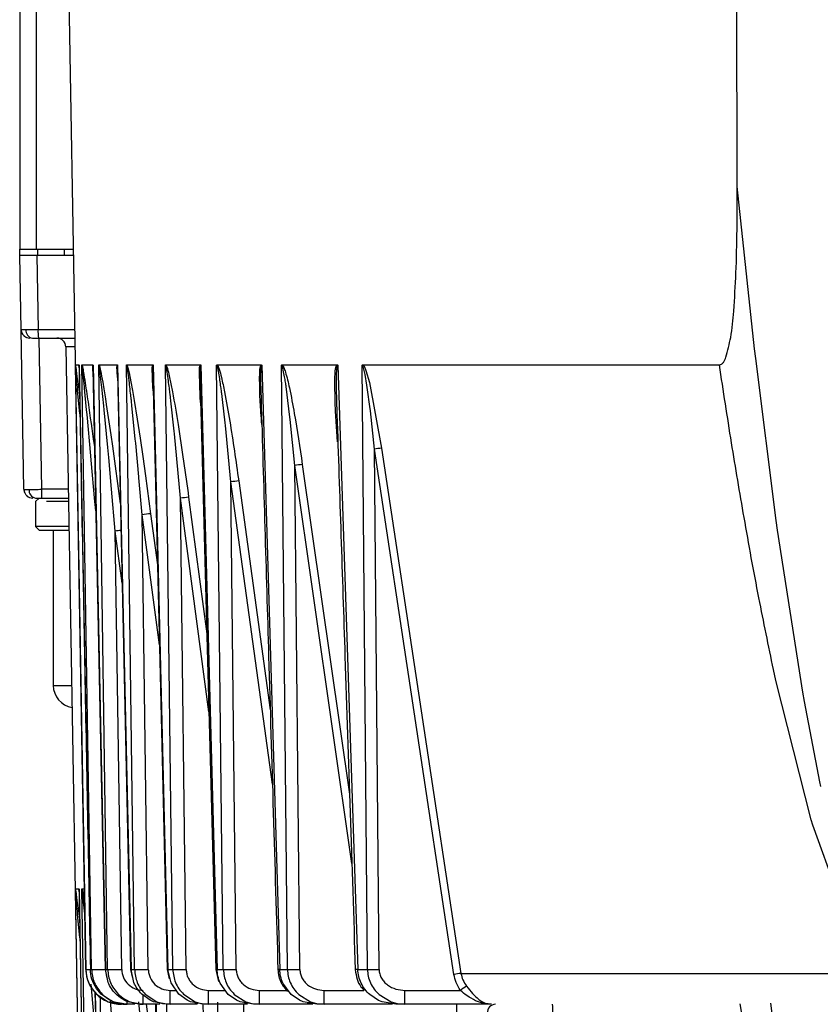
# Model space of a CAD drawing. Header units: millimetres. Extents: x 2719 to 13968, y 3953 to 13921.
# Tile 40 of 160: x 5441 to 5486, y 4770 to 4826. Entities that reach past the tile are written whole.
import ezdxf

# ---------------------------------------------------------------- set-up
doc = ezdxf.new("R2010")
doc.units = ezdxf.units.MM

msp = doc.modelspace()

# ---------------------------------------------------------------- linework, layer by layer
at = {"color": 7, "linetype": 'Continuous', "lineweight": 25}
for p, q in [((5440.525, 4842.421), (5440.525, 4812.926)), ((5443.121, 4836.931), (5444.247, 4772.396)), ((5480.917, 4816.466), (5480.891, 4827.933)), ((5481.896, 4807.329), (5480.917, 4816.466)), ((5440.531, 4812.576), (5440.525, 4812.926)), ((5441.479, 4812.926), (5443.54, 4812.926)), ((5441.825, 4812.925), (5441.825, 4812.926)), ((5443.025, 4812.926), (5443.031, 4812.576)), ((5440.604, 4808.418), (5440.531, 4812.576)), ((5443.546, 4812.576), (5441.485, 4812.576)), ((5441.485, 4812.576), (5441.557, 4808.418)), ((5440.761, 4799.419), (5440.604, 4808.394)), ((5441.58, 4807.926), (5443.627, 4807.926)), ((5443.121, 4807.435), (5444.247, 4742.9)), ((5481.959, 4806.779), (5481.896, 4807.329)), ((5483.11, 4797.655), (5481.959, 4806.779)), ((5444.248, 4772.396), (5443.659, 4806.398)), ((5443.66, 4806.427), (5443.86, 4806.427)), ((5443.678, 4806.301), (5443.727, 4805.946)), ((5443.867, 4806.398), (5444.506, 4772.396)), ((5444.57, 4772.396), (5444.028, 4806.398)), ((5444.036, 4806.427), (5444.639, 4806.427)), ((5444.649, 4806.197), (5444.983, 4789.764)), ((5444.654, 4806.398), (5445.349, 4772.396)), ((5445.477, 4772.396), (5444.979, 4806.398)), ((5444.994, 4806.427), (5446.015, 4806.427)), ((5446.03, 4805.713), (5446.007, 4806.065)), ((5446.036, 4806.398), (5446.794, 4772.396)), ((5446.99, 4772.396), (5446.533, 4806.398)), ((5446.556, 4806.427), (5448.016, 4806.427)), ((5446.612, 4806.269), (5446.685, 4805.974)), ((5448.045, 4806.398), (5448.873, 4772.396)), ((5449.142, 4772.396), (5448.724, 4806.398)), ((5448.755, 4806.427), (5450.691, 4806.427)), ((5450.727, 4806.398), (5451.638, 4772.396)), ((5451.986, 4772.396), (5451.606, 4806.398)), ((5451.644, 4806.427), (5454.11, 4806.427)), ((5454.154, 4806.398), (5455.162, 4772.396)), ((5455.599, 4772.396), (5455.257, 4806.398)), ((5455.302, 4806.427), (5458.379, 4806.427)), ((5458.43, 4806.398), (5459.559, 4772.396)), ((5460.102, 4772.396), (5459.797, 4806.398)), ((5459.849, 4806.427), (5479.91, 4806.427)), ((5460.016, 4806.105), (5460.213, 4805.43)), ((5446.025, 4805.935), (5446.383, 4789.763)), ((5446.685, 4805.974), (5446.789, 4805.463)), ((5448.019, 4805.837), (5448.408, 4789.761)), ((5448.021, 4805.736), (5448.027, 4805.532)), ((5448.91, 4805.43), (5448.897, 4805.528)), ((5448.947, 4805.798), (5449.129, 4804.904)), ((5450.682, 4805.69), (5450.686, 4805.472)), ((5451.797, 4805.554), (5451.784, 4805.64)), ((5454.085, 4805.646), (5454.087, 4805.416)), ((5455.449, 4805.681), (5455.436, 4805.755)), ((5458.278, 4804.307), (5458.259, 4805.522)), ((5458.338, 4805.653), (5458.337, 4805.357)), ((5460.075, 4805.275), (5459.971, 4805.88)), ((5443.788, 4804.995), (5443.782, 4805.067)), ((5443.907, 4803.663), (5443.788, 4804.995)), ((5444.173, 4805.117), (5444.166, 4805.183)), ((5444.292, 4803.894), (5444.173, 4805.117)), ((5445.145, 4805.175), (5445.132, 4805.297)), ((5445.256, 4804.125), (5445.145, 4805.175)), ((5445.199, 4805.44), (5445.26, 4805.076)), ((5445.26, 4805.076), (5445.352, 4804.507)), ((5446.711, 4805.302), (5446.698, 4805.412)), ((5446.789, 4805.463), (5446.877, 4804.983)), ((5446.877, 4804.983), (5446.974, 4804.417)), ((5455.585, 4804.743), (5455.544, 4805.046)), ((5460.112, 4805.02), (5460.075, 4805.275)), ((5460.235, 4804.079), (5460.112, 4805.02)), ((5460.213, 4805.43), (5460.891, 4801.734)), ((5445.352, 4804.507), (5445.402, 4804.185)), ((5446.842, 4804.142), (5446.819, 4804.357)), ((5446.974, 4804.417), (5447.144, 4803.361)), ((5449.037, 4804.395), (5449.015, 4804.588)), ((5449.217, 4802.699), (5449.038, 4804.395)), ((5450.711, 4804.572), (5451.105, 4789.759)), ((5450.713, 4804.765), (5450.727, 4804.481)), ((5451.94, 4804.465), (5451.897, 4804.816)), ((5452.086, 4803.159), (5451.941, 4804.465)), ((5454.109, 4804.665), (5454.122, 4804.365)), ((5455.719, 4803.62), (5455.585, 4804.743)), ((5458.353, 4804.565), (5458.365, 4804.247)), ((5444.317, 4803.636), (5444.292, 4803.894)), ((5445.28, 4803.888), (5445.256, 4804.125)), ((5445.482, 4801.774), (5445.28, 4803.888)), ((5445.402, 4804.185), (5445.655, 4802.489)), ((5447.033, 4802.237), (5446.842, 4804.142)), ((5458.301, 4803.813), (5458.278, 4804.307)), ((5458.417, 4802.083), (5458.301, 4803.813)), ((5458.365, 4804.247), (5458.385, 4803.846)), ((5458.37, 4804.066), (5458.385, 4803.625)), ((5460.263, 4803.841), (5460.235, 4804.079)), ((5460.49, 4801.678), (5460.263, 4803.841)), ((5444.53, 4801.31), (5444.317, 4803.636)), ((5447.144, 4803.361), (5447.305, 4802.301)), ((5455.75, 4803.344), (5455.719, 4803.62)), ((5456.007, 4800.758), (5455.75, 4803.344)), ((5449.233, 4802.543), (5449.217, 4802.699)), ((5452.102, 4803.01), (5452.086, 4803.159)), ((5452.406, 4799.837), (5452.102, 4803.01)), ((5445.655, 4802.489), (5445.749, 4801.838)), ((5447.055, 4802.008), (5447.033, 4802.237)), ((5447.305, 4802.301), (5447.456, 4801.263)), ((5449.57, 4798.914), (5449.233, 4802.543)), ((5445.535, 4801.202), (5445.482, 4801.774)), ((5447.232, 4800.114), (5447.055, 4802.008)), ((5464.972, 4772.114), (5460.49, 4801.678)), ((5460.754, 4772.396), (5460.49, 4801.678)), ((5460.891, 4801.734), (5465.364, 4772.17)), ((5444.553, 4801.052), (5444.53, 4801.31)), ((5444.762, 4798.724), (5444.553, 4801.052)), ((5445.697, 4799.419), (5445.535, 4801.202)), ((5447.456, 4801.263), (5447.609, 4800.175)), ((5456.294, 4772.396), (5456.007, 4800.758)), ((5447.237, 4800.063), (5447.232, 4800.114)), ((5447.42, 4797.989), (5447.237, 4800.063)), ((5447.609, 4800.175), (5447.897, 4798.046)), ((5440.761, 4799.419), (5440.766, 4799.356)), ((5441.761, 4799.419), (5441.761, 4798.928)), ((5445.903, 4797.064), (5445.697, 4799.419)), ((5452.714, 4772.396), (5452.406, 4799.837)), ((5441.618, 4798.928), (5441.418, 4798.728)), ((5441.761, 4798.928), (5443.269, 4798.928)), ((5449.897, 4772.396), (5449.57, 4798.914)), ((5441.418, 4798.728), (5441.418, 4797.328)), ((5443.273, 4798.728), (5442.028, 4798.728)), ((5444.808, 4798.2), (5444.762, 4798.724)), ((5447.765, 4772.396), (5447.42, 4797.989)), ((5441.418, 4797.328), (5441.618, 4797.128)), ((5443.297, 4797.328), (5441.418, 4797.328)), ((5483.185, 4797.112), (5483.11, 4797.655)), ((5441.618, 4797.128), (5443.301, 4797.128)), ((5442.418, 4797.128), (5442.418, 4788.379)), ((5446.266, 4772.396), (5445.903, 4797.064)), ((5484.601, 4787.995), (5483.185, 4797.112)), ((5444.983, 4789.764), (5445.339, 4772.394)), ((5446.383, 4789.763), (5446.77, 4772.393)), ((5448.408, 4789.761), (5448.831, 4772.391)), ((5451.105, 4789.759), (5451.569, 4772.389)), ((5483.09, 4788.655), (5482.957, 4789.27)), ((5485.077, 4780.815), (5483.09, 4788.655)), ((5484.693, 4787.476), (5484.601, 4787.995)), ((5485.572, 4782.954), (5484.693, 4787.476)), ((5485.63, 4782.686), (5485.572, 4782.954)), ((5485.17, 4780.513), (5485.077, 4780.815)), ((5486.533, 4776.719), (5485.17, 4780.513)), ((5444.248, 4742.9), (5443.659, 4776.902)), ((5443.66, 4776.931), (5443.86, 4776.931)), ((5443.678, 4776.805), (5443.727, 4776.45)), ((5443.867, 4776.902), (5444.506, 4742.9)), ((5444.57, 4742.9), (5444.028, 4776.902)), ((5444.036, 4776.931), (5444.168, 4776.931)), ((5443.788, 4775.499), (5443.782, 4775.571)), ((5444.173, 4775.621), (5444.166, 4775.686)), ((5443.907, 4774.167), (5443.788, 4775.499)), ((5444.506, 4772.396), (5444.505, 4772.394)), ((5444.506, 4772.396), (5444.57, 4772.396)), ((5445.343, 4772.392), (5445.437, 4771.905)), ((5445.349, 4772.396), (5445.477, 4772.396)), ((5445.503, 4771.665), (5445.349, 4772.396)), ((5446.77, 4772.393), (5446.772, 4772.391)), ((5446.772, 4772.391), (5446.871, 4771.902)), ((5446.794, 4772.396), (5446.99, 4772.396)), ((5446.951, 4771.662), (5446.794, 4772.396)), ((5448.831, 4772.391), (5448.831, 4772.39)), ((5448.831, 4772.39), (5448.943, 4771.86)), ((5448.873, 4772.396), (5449.142, 4772.396)), ((5449.044, 4771.633), (5448.873, 4772.396)), ((5451.58, 4772.391), (5451.569, 4772.389)), ((5451.569, 4772.389), (5451.722, 4771.717)), ((5451.638, 4772.396), (5451.58, 4772.391)), ((5451.638, 4772.396), (5451.986, 4772.396)), ((5455.162, 4772.396), (5455.599, 4772.396)), ((5459.559, 4772.396), (5460.102, 4772.396)), ((5465.364, 4772.17), (5501.016, 4772.17)), ((5444.762, 4769.228), (5444.553, 4771.556)), ((5444.762, 4771.142), (5444.983, 4760.268)), ((5445.106, 4771.004), (5444.842, 4771.323)), ((5448.999, 4770.431), (5448.999, 4771.217)), ((5449.492, 4770.997), (5449.044, 4771.633)), ((5451.162, 4770.431), (5451.162, 4771.217)), ((5452.269, 4770.992), (5451.813, 4771.629)), ((5454.024, 4770.431), (5454.024, 4771.217)), ((5455.811, 4770.986), (5455.343, 4771.622)), ((5457.667, 4770.431), (5457.667, 4771.217)), ((5462.214, 4771.217), (5465.336, 4771.217)), ((5462.214, 4770.431), (5462.214, 4771.217)), ((5444.845, 4771.005), (5445.499, 4770.577)), ((5445.751, 4770.58), (5445.106, 4771.004)), ((5445.499, 4770.577), (5446.247, 4770.431)), ((5446.508, 4770.431), (5445.751, 4770.58)), ((5446.076, 4771.003), (5446.324, 4770.797)), ((5446.599, 4770.58), (5446.408, 4770.669)), ((5447.357, 4770.431), (5446.599, 4770.58)), ((5447.42, 4768.493), (5447.237, 4770.566)), ((5447.862, 4770.668), (5447.404, 4771)), ((5447.593, 4771.001), (5448.239, 4770.579)), ((5448.053, 4770.579), (5447.862, 4770.668)), ((5448.812, 4770.431), (5448.053, 4770.579)), ((5448.239, 4770.579), (5448.571, 4770.477)), ((5449.954, 4770.666), (5449.492, 4770.997)), ((5449.751, 4770.997), (5450.401, 4770.578)), ((5450.145, 4770.578), (5449.954, 4770.666)), ((5450.906, 4770.431), (5450.145, 4770.578)), ((5450.401, 4770.578), (5450.731, 4770.477)), ((5452.736, 4770.663), (5452.269, 4770.992)), ((5452.605, 4770.992), (5453.261, 4770.576)), ((5452.928, 4770.576), (5452.736, 4770.663)), ((5453.692, 4770.431), (5452.928, 4770.576)), ((5453.261, 4770.576), (5453.591, 4770.477)), ((5456.284, 4770.66), (5455.811, 4770.986)), ((5456.234, 4770.985), (5456.9, 4770.573)), ((5456.478, 4770.574), (5456.284, 4770.66)), ((5457.248, 4770.431), (5456.478, 4770.574)), ((5456.9, 4770.573), (5457.23, 4770.476)), ((5460.722, 4770.653), (5460.236, 4770.975)), ((5460.92, 4770.569), (5460.722, 4770.653)), ((5460.76, 4770.975), (5461.44, 4770.569)), ((5461.695, 4770.431), (5460.92, 4770.569)), ((5461.44, 4770.569), (5461.774, 4770.475)), ((5466.634, 4770.483), (5466.186, 4770.636)), ((5466.365, 4770.71), (5466.533, 4770.595)), ((5466.533, 4770.595), (5466.724, 4770.502)), ((5446.247, 4770.431), (5446.247, 4770.431)), ((5446.569, 4770.431), (5446.508, 4770.431)), ((5447.007, 4770.431), (5446.569, 4770.431)), ((5447.48, 4770.431), (5447.357, 4770.431)), ((5448.414, 4770.431), (5447.48, 4770.431)), ((5448.162, 4770.431), (5448.408, 4760.265)), ((5448.571, 4770.477), (5448.999, 4770.431)), ((5448.999, 4770.431), (5448.812, 4770.431)), ((5450.499, 4770.431), (5448.999, 4770.431)), ((5450.384, 4770.516), (5450.525, 4770.466)), ((5450.731, 4770.477), (5451.162, 4770.431)), ((5450.834, 4770.431), (5451.105, 4760.263)), ((5451.162, 4770.431), (5450.906, 4770.431)), ((5453.342, 4770.431), (5451.162, 4770.431)), ((5453.125, 4770.433), (5453.125, 4769.931)), ((5453.172, 4770.513), (5453.313, 4770.465)), ((5453.591, 4770.477), (5454.024, 4770.431)), ((5454.024, 4770.431), (5453.692, 4770.431)), ((5457.017, 4770.431), (5454.024, 4770.431)), ((5456.713, 4770.515), (5456.874, 4770.463)), ((5457.23, 4770.476), (5457.667, 4770.431)), ((5457.667, 4770.431), (5457.248, 4770.431)), ((5461.509, 4770.431), (5457.667, 4770.431)), ((5462.214, 4770.431), (5461.695, 4770.431)), ((5461.774, 4770.475), (5462.214, 4770.431)), ((5467.088, 4770.431), (5462.214, 4770.431)), ((5465.123, 4769.931), (5465.123, 4770.433)), ((5466.832, 4770.448), (5466.634, 4770.483)), ((5467.088, 4770.431), (5466.832, 4770.448)), ((5466.892, 4770.469), (5467.088, 4770.431))]:
    msp.add_line(p, q, dxfattribs=at)
at = {"color": 8, "linetype": 'Continuous', "lineweight": 25}
for p, q in [((5441.479, 4812.926), (5441.479, 4828.424)), ((5441.525, 4812.926), (5441.531, 4812.576)), ((5441.557, 4808.418), (5443.618, 4808.418)), ((5441.612, 4807.926), (5441.761, 4799.419)), ((5443.636, 4807.435), (5443.121, 4807.435)), ((5445.749, 4801.838), (5446.187, 4798.613)), ((5459.219, 4778.356), (5456.007, 4800.758)), ((5456.433, 4800.815), (5459.089, 4782.267)), ((5443.261, 4799.419), (5441.761, 4799.419)), ((5454.752, 4782.819), (5452.406, 4799.837)), ((5452.854, 4799.893), (5454.628, 4787.013)), ((5451.181, 4786.901), (5449.57, 4798.914)), ((5450.034, 4798.97), (5451.064, 4791.29)), ((5448.386, 4790.659), (5447.42, 4797.989)), ((5447.897, 4798.046), (5448.277, 4795.164)), ((5446.287, 4794.132), (5445.903, 4797.064)), ((5442.418, 4788.379), (5443.453, 4788.379)), ((5444.248, 4772.396), (5444.247, 4772.396)), ((5445.349, 4772.396), (5445.339, 4772.394)), ((5446.794, 4772.396), (5446.77, 4772.393)), ((5446.77, 4772.393), (5446.77, 4772.393)), ((5448.834, 4772.392), (5448.831, 4772.391)), ((5448.873, 4772.396), (5448.834, 4772.392)), ((5455.085, 4772.391), (5455.061, 4772.387)), ((5455.162, 4772.396), (5455.085, 4772.391)), ((5444.772, 4771.129), (5445.349, 4742.9)), ((5448.999, 4771.217), (5449.337, 4771.217)), ((5451.162, 4771.217), (5452.108, 4771.217)), ((5454.024, 4771.217), (5455.557, 4771.217)), ((5457.667, 4771.217), (5459.894, 4771.217)), ((5445.477, 4742.9), (5445.068, 4770.852)), ((5445.697, 4769.923), (5445.631, 4770.65)), ((5446.569, 4770.431), (5446.569, 4770.581)), ((5447.48, 4770.431), (5447.48, 4770.945)), ((5451.986, 4742.9), (5451.677, 4770.556)), ((5447.643, 4770.432), (5447.897, 4768.55)), ((5448.203, 4770.431), (5448.873, 4742.9)), ((5449.142, 4742.9), (5448.804, 4770.433)), ((5466.724, 4770.502), (5466.892, 4770.469)), ((5481.058, 4770.466), (5482.957, 4759.774)), ((5483.11, 4768.159), (5482.816, 4770.49))]:
    msp.add_line(p, q, dxfattribs=at)
at = {"color": 7, "linetype": 'Continuous', "lineweight": 25}
for centre, radius, start, end in [((5441.104, 4808.426), 0.5, 181, 270), ((5441.322, 4808.363), 0.444, 173.4209, 259.6604), ((5444.194, 4808.296), 2.64, 177.368, 188.0571), ((5442.621, 4807.427), 0.5, 1, 90), ((5463.311, 4783.153), 18.739, 97.423, 98.6586), ((5458.471, 4783.813), 17.123, 96.8328, 98.272), ((5441.493, 4799.361), 0.442, 173.0126, 258.8554), ((5454.559, 4784.591), 15.397, 96.3583, 98.0372), ((5441.261, 4799.428), 0.5, 228.9065, 270), ((5451.45, 4785.398), 13.646, 95.9562, 97.921), ((5449.08, 4786.009), 12.095, 95.6124, 97.8903), ((5443.667, 4788.379), 1.25, 180, 261.138), ((5446.247, 4772.431), 2, 181, 270), ((5445.872, 4788.628), 16.237, 268.6089, 271.3911), ((5447.378, 4791.114), 18.722, 268.815, 271.185), ((5449.52, 4793.679), 21.286, 268.9846, 271.0154), ((5452.35, 4796.383), 23.989, 269.1306, 270.8694), ((5455.947, 4799.189), 26.795, 269.2574, 270.7426), ((5460.428, 4802.008), 29.613, 269.3685, 270.6315), ((5467.895, 4753.224), 19.114, 97.6088, 98.7964), ((5477.549, 4753.752), 21.311, 123.8411, 124.9631), ((5467.329, 4769.945), 0.486, 91.6414, 180.8097), ((5466.921, 4770.061), 3.622, 358.0659, 5.8739)]:
    msp.add_arc(centre, radius, start, end, dxfattribs=at)
at = {"color": 8, "linetype": 'Continuous', "lineweight": 25}
for centre, radius, start, end in [((5448.971, 4773.68), 23.584, 96.6866, 97.4739), ((5444.436, 4775.107), 2.717, 266.0416, 271.3431), ((5444.964, 4786.038), 13.648, 268.3441, 271.6121), ((5459.54, 4771.803), 0.594, 88.2191, 101.9762)]:
    msp.add_arc(centre, radius, start, end, dxfattribs=at)
at = {"color": 7, "linetype": 'Continuous', "lineweight": 25}
for points, knots in [([(5480.279, 4806.85), (5480.377, 4807.22), (5480.602, 4808.066), (5480.742, 4809.672), (5480.86, 4811.692), (5480.914, 4814.033), (5480.916, 4815.655), (5480.917, 4816.466)], [0, 0, 0, 0, 0.120872, 0.275474, 0.498112, 0.749016, 1, 1, 1, 1]), ([(5440.525, 4812.926), (5440.539, 4812.926), (5440.568, 4812.926), (5440.786, 4812.926), (5441.1, 4812.926), (5441.352, 4812.926), (5441.479, 4812.926)], [0, 0, 0, 0, 0.249988, 0.499982, 0.749996, 1, 1, 1, 1]), ([(5441.485, 4812.576), (5441.36, 4812.576), (5441.108, 4812.576), (5440.791, 4812.576), (5440.573, 4812.576), (5440.545, 4812.576), (5440.531, 4812.576)], [0, 0, 0, 0, 0.246063, 0.499979, 0.753932, 1, 1, 1, 1]), ([(5440.604, 4808.418), (5440.607, 4808.417), (5440.614, 4808.415), (5440.671, 4808.414), (5440.757, 4808.414), (5440.839, 4808.414), (5440.881, 4808.414)], [0, 0, 0, 0, 0.249976, 0.500016, 0.750034, 1, 1, 1, 1]), ([(5440.609, 4808.417), (5440.612, 4808.371), (5440.62, 4808.276), (5440.685, 4808.143), (5440.785, 4808.028), (5440.876, 4807.983), (5440.922, 4807.961)], [0, 0, 0, 0, 0.23477, 0.486456, 0.745378, 1, 1, 1, 1]), ([(5440.881, 4808.414), (5440.927, 4808.414), (5441.02, 4808.414), (5441.187, 4808.414), (5441.367, 4808.415), (5441.494, 4808.417), (5441.557, 4808.418)], [0, 0, 0, 0, 0.249988, 0.500005, 0.750013, 1, 1, 1, 1]), ([(5441.242, 4807.926), (5441.291, 4807.926), (5441.389, 4807.926), (5441.517, 4807.926), (5441.58, 4807.926)], [0, 0, 0, 0, 0.500399, 1, 1, 1, 1]), ([(5479.91, 4806.427), (5479.93, 4806.428), (5479.97, 4806.432), (5480.051, 4806.47), (5480.174, 4806.597), (5480.237, 4806.749), (5480.279, 4806.85)], [0, 0, 0, 0, 0.112639, 0.227285, 0.484239, 1, 1, 1, 1]), ([(5443.659, 4806.398), (5443.659, 4806.402), (5443.659, 4806.411), (5443.659, 4806.423), (5443.66, 4806.425), (5443.66, 4806.427)], [0, 0, 0, 0, 0.209727, 0.441373, 1, 1, 1, 1]), ([(5443.679, 4806.201), (5443.676, 4806.227), (5443.672, 4806.277), (5443.666, 4806.336), (5443.662, 4806.377), (5443.66, 4806.396), (5443.66, 4806.398), (5443.659, 4806.398)], [0, 0, 0, 0, 0.3052, 0.59961, 0.797107, 0.922199, 1, 1, 1, 1]), ([(5443.66, 4806.427), (5443.662, 4806.411), (5443.668, 4806.375), (5443.674, 4806.327), (5443.678, 4806.301)], [0, 0, 0, 0, 0.455883, 1, 1, 1, 1]), ([(5443.7, 4806.143), (5443.688, 4806.229), (5443.673, 4806.338), (5443.662, 4806.411), (5443.66, 4806.427)], [0, 0, 0, 0, 0.78412, 1, 1, 1, 1]), ([(5443.86, 4806.427), (5443.861, 4806.425), (5443.863, 4806.423), (5443.865, 4806.411), (5443.866, 4806.402), (5443.867, 4806.398)], [0, 0, 0, 0, 0.5567493, 0.7890273, 1, 1, 1, 1]), ([(5443.872, 4806.258), (5443.869, 4806.296), (5443.862, 4806.362), (5443.861, 4806.408), (5443.86, 4806.427)], [0, 0, 0, 0, 0.5888039, 1, 1, 1, 1]), ([(5443.866, 4806.406), (5443.866, 4806.372), (5443.971, 4800.825), (5444.182, 4789.488), (5444.395, 4778.185), (5444.505, 4772.394)], [0, 0, 0, 0, 0.003023, 0.489285, 1, 1, 1, 1]), ([(5444.028, 4806.398), (5444.028, 4806.402), (5444.029, 4806.411), (5444.032, 4806.423), (5444.034, 4806.425), (5444.036, 4806.427)], [0, 0, 0, 0, 0.208555, 0.439468, 1, 1, 1, 1]), ([(5444.166, 4805.183), (5444.144, 4805.405), (5444.106, 4805.777), (5444.064, 4806.176), (5444.04, 4806.343), (5444.034, 4806.379), (5444.03, 4806.396), (5444.028, 4806.398), (5444.028, 4806.398)], [0, 0, 0, 0, 0.524044, 0.874373, 0.927161, 0.962791, 0.985701, 1, 1, 1, 1]), ([(5444.651, 4806.068), (5444.648, 4806.112), (5444.64, 4806.217), (5444.635, 4806.346), (5444.638, 4806.407), (5444.639, 4806.427)], [0, 0, 0, 0, 0.330999, 0.7792524, 1, 1, 1, 1]), ([(5444.639, 4806.427), (5444.642, 4806.425), (5444.646, 4806.423), (5444.651, 4806.411), (5444.653, 4806.402), (5444.654, 4806.398)], [0, 0, 0, 0, 0.555838, 0.787718, 1, 1, 1, 1]), ([(5444.979, 4806.398), (5444.98, 4806.402), (5444.982, 4806.411), (5444.987, 4806.423), (5444.991, 4806.425), (5444.994, 4806.427)], [0, 0, 0, 0, 0.207539, 0.437915, 1, 1, 1, 1]), ([(5445.132, 4805.297), (5445.109, 4805.5), (5445.07, 4805.838), (5445.025, 4806.202), (5444.997, 4806.351), (5444.989, 4806.382), (5444.983, 4806.396), (5444.98, 4806.398), (5444.979, 4806.398)], [0, 0, 0, 0, 0.525681, 0.875549, 0.927401, 0.962688, 0.985586, 1, 1, 1, 1]), ([(5444.994, 4806.427), (5445, 4806.412), (5445.012, 4806.379), (5445.04, 4806.274), (5445.106, 4805.969), (5445.159, 4805.667), (5445.199, 4805.44)], [0, 0, 0, 0, 0.067385, 0.148399, 0.359323, 1, 1, 1, 1]), ([(5446.015, 4806.427), (5446.019, 4806.425), (5446.025, 4806.422), (5446.033, 4806.411), (5446.035, 4806.402), (5446.036, 4806.398)], [0, 0, 0, 0, 0.574006, 0.801727, 1, 1, 1, 1]), ([(5446.037, 4806.398), (5446.035, 4806.398), (5446.032, 4806.396), (5446.027, 4806.381), (5446.025, 4806.362), (5446.023, 4806.347), (5446.023, 4806.342), (5446.023, 4806.341), (5446.022, 4806.324), (5446.019, 4806.28), (5446.021, 4806.092), (5446.027, 4805.918), (5446.032, 4805.779)], [0, 0, 0, 0, 0.028071, 0.063639, 0.123511, 0.140453, 0.145285, 0.146767, 0.147557, 0.224739, 0.381608, 1, 1, 1, 1]), ([(5446.533, 4806.398), (5446.536, 4806.407), (5446.543, 4806.424), (5446.552, 4806.426), (5446.556, 4806.427)], [0, 0, 0, 0, 0.484499, 1, 1, 1, 1]), ([(5446.698, 4805.412), (5446.674, 4805.595), (5446.635, 4805.9), (5446.587, 4806.228), (5446.555, 4806.358), (5446.545, 4806.385), (5446.538, 4806.397), (5446.535, 4806.398), (5446.533, 4806.398)], [0, 0, 0, 0, 0.528054, 0.877469, 0.928139, 0.962901, 0.985726, 1, 1, 1, 1]), ([(5446.556, 4806.427), (5446.565, 4806.407), (5446.585, 4806.363), (5446.602, 4806.303), (5446.612, 4806.269)], [0, 0, 0, 0, 0.441211, 1, 1, 1, 1]), ([(5448.04, 4804.967), (5448.035, 4805.016), (5448.005, 4805.382), (5447.996, 4805.735), (5447.989, 4806.04)], [0, 0, 0, 0, 0.135555, 1, 1, 1, 1]), ([(5448.045, 4806.398), (5448.043, 4806.397), (5448.039, 4806.396), (5448.031, 4806.376), (5448.024, 4806.338), (5448.018, 4806.27), (5448.013, 4806.073), (5448.018, 4805.885), (5448.021, 4805.736)], [0, 0, 0, 0, 0.027356, 0.061957, 0.144723, 0.221425, 0.378634, 1, 1, 1, 1]), ([(5448.016, 4806.427), (5448.022, 4806.425), (5448.03, 4806.422), (5448.04, 4806.411), (5448.044, 4806.402), (5448.045, 4806.398)], [0, 0, 0, 0, 0.573855, 0.801619, 1, 1, 1, 1]), ([(5448.724, 4806.398), (5448.729, 4806.407), (5448.738, 4806.424), (5448.749, 4806.426), (5448.755, 4806.427)], [0, 0, 0, 0, 0.48406, 1, 1, 1, 1]), ([(5448.897, 4805.528), (5448.873, 4805.693), (5448.838, 4805.937), (5448.79, 4806.215), (5448.76, 4806.337), (5448.742, 4806.381), (5448.732, 4806.396), (5448.727, 4806.398), (5448.725, 4806.398)], [0, 0, 0, 0, 0.5304316, 0.7875984, 0.9060845, 0.9566037, 0.9787928, 1, 1, 1, 1]), ([(5448.755, 4806.427), (5448.768, 4806.401), (5448.8, 4806.342), (5448.868, 4806.13), (5448.913, 4805.939), (5448.947, 4805.798)], [0, 0, 0, 0, 0.1636795, 0.3804116, 1, 1, 1, 1]), ([(5450.727, 4806.398), (5450.725, 4806.397), (5450.719, 4806.396), (5450.708, 4806.374), (5450.699, 4806.334), (5450.689, 4806.261), (5450.678, 4806.05), (5450.68, 4805.85), (5450.682, 4805.69)], [0, 0, 0, 0, 0.026419, 0.060346, 0.14219, 0.220327, 0.375859, 1, 1, 1, 1]), ([(5450.691, 4806.427), (5450.698, 4806.425), (5450.709, 4806.422), (5450.721, 4806.411), (5450.725, 4806.402), (5450.727, 4806.398)], [0, 0, 0, 0, 0.574087, 0.801274, 1, 1, 1, 1]), ([(5451.606, 4806.398), (5451.612, 4806.407), (5451.623, 4806.424), (5451.637, 4806.426), (5451.644, 4806.427)], [0, 0, 0, 0, 0.484371, 1, 1, 1, 1]), ([(5451.784, 4805.64), (5451.761, 4805.784), (5451.725, 4805.999), (5451.677, 4806.241), (5451.644, 4806.347), (5451.625, 4806.384), (5451.614, 4806.396), (5451.609, 4806.398), (5451.606, 4806.398)], [0, 0, 0, 0, 0.529794, 0.787119, 0.904933, 0.955635, 0.978255, 1, 1, 1, 1]), ([(5451.644, 4806.427), (5451.661, 4806.398), (5451.702, 4806.332), (5451.786, 4806.092), (5451.911, 4805.613), (5452.116, 4804.633), (5452.456, 4802.692), (5452.694, 4801.017), (5452.854, 4799.893)], [0, 0, 0, 0, 0.019371, 0.045427, 0.120983, 0.246195, 0.494603, 1, 1, 1, 1]), ([(5454.154, 4806.398), (5454.15, 4806.397), (5454.143, 4806.395), (5454.129, 4806.373), (5454.117, 4806.33), (5454.104, 4806.253), (5454.086, 4806.028), (5454.086, 4805.817), (5454.085, 4805.646)], [0, 0, 0, 0, 0.025928, 0.058556, 0.138917, 0.220492, 0.37172, 1, 1, 1, 1]), ([(5454.11, 4806.427), (5454.119, 4806.425), (5454.131, 4806.422), (5454.146, 4806.411), (5454.151, 4806.402), (5454.154, 4806.398)], [0, 0, 0, 0, 0.5734561, 0.8017528, 1, 1, 1, 1]), ([(5455.257, 4806.398), (5455.264, 4806.407), (5455.278, 4806.424), (5455.294, 4806.426), (5455.302, 4806.427)], [0, 0, 0, 0, 0.4839078, 1, 1, 1, 1]), ([(5455.436, 4805.755), (5455.413, 4805.879), (5455.379, 4806.064), (5455.33, 4806.271), (5455.296, 4806.358), (5455.276, 4806.387), (5455.265, 4806.397), (5455.26, 4806.398), (5455.257, 4806.398)], [0, 0, 0, 0, 0.5338085, 0.7907276, 0.9054794, 0.9552631, 0.9780136, 1, 1, 1, 1]), ([(5455.302, 4806.427), (5455.316, 4806.408), (5455.347, 4806.367), (5455.411, 4806.23), (5455.549, 4805.825), (5455.75, 4804.951), (5456.079, 4803.218), (5456.292, 4801.774), (5456.433, 4800.815)], [0, 0, 0, 0, 0.01548, 0.034625, 0.085917, 0.246197, 0.499092, 1, 1, 1, 1]), ([(5458.259, 4805.522), (5458.266, 4805.681), (5458.28, 4805.958), (5458.304, 4806.29), (5458.364, 4806.399), (5458.379, 4806.427)], [0, 0, 0, 0, 0.499309, 0.873043, 1, 1, 1, 1]), ([(5458.43, 4806.398), (5458.428, 4806.398), (5458.423, 4806.397), (5458.41, 4806.388), (5458.389, 4806.347), (5458.377, 4806.293), (5458.364, 4806.213), (5458.355, 4806.114), (5458.35, 4806.018), (5458.347, 4805.964)], [0, 0, 0, 0, 0.023905, 0.055564, 0.149537, 0.375394, 0.410327, 0.667475, 1, 1, 1, 1]), ([(5458.379, 4806.427), (5458.389, 4806.425), (5458.404, 4806.422), (5458.421, 4806.411), (5458.427, 4806.402), (5458.43, 4806.398)], [0, 0, 0, 0, 0.572804, 0.800845, 1, 1, 1, 1]), ([(5459.797, 4806.398), (5459.804, 4806.406), (5459.82, 4806.423), (5459.839, 4806.425), (5459.849, 4806.427)], [0, 0, 0, 0, 0.443401, 1, 1, 1, 1]), ([(5459.971, 4805.88), (5459.948, 4805.983), (5459.915, 4806.136), (5459.867, 4806.304), (5459.834, 4806.372), (5459.813, 4806.394), (5459.802, 4806.397), (5459.797, 4806.398)], [0, 0, 0, 0, 0.541622, 0.800874, 0.908195, 0.954632, 1, 1, 1, 1]), ([(5459.849, 4806.427), (5459.863, 4806.412), (5459.892, 4806.379), (5459.951, 4806.272), (5459.988, 4806.175), (5460.016, 4806.105)], [0, 0, 0, 0, 0.186131, 0.411361, 1, 1, 1, 1]), ([(5482.957, 4789.27), (5482.678, 4790.614), (5482.086, 4793.462), (5481.316, 4797.721), (5480.575, 4802.095), (5480.135, 4804.962), (5479.91, 4806.427)], [0, 0, 0, 0, 0.236276, 0.500293, 0.744861, 1, 1, 1, 1]), ([(5450.723, 4804.125), (5450.721, 4804.149), (5450.678, 4804.646), (5450.668, 4805.132), (5450.659, 4805.595)], [0, 0, 0, 0, 0.0478678, 1, 1, 1, 1]), ([(5450.686, 4805.472), (5450.688, 4805.387), (5450.695, 4805.151), (5450.706, 4804.915), (5450.713, 4804.765)], [0, 0, 0, 0, 0.362912, 1, 1, 1, 1]), ([(5451.898, 4804.816), (5451.898, 4804.817), (5451.896, 4804.826), (5451.892, 4804.859), (5451.876, 4804.982), (5451.846, 4805.22), (5451.815, 4805.432), (5451.797, 4805.554)], [0, 0, 0, 0, 0.003786, 0.037296, 0.13351, 0.502072, 1, 1, 1, 1]), ([(5455.545, 4805.046), (5455.544, 4805.047), (5455.543, 4805.055), (5455.539, 4805.084), (5455.524, 4805.19), (5455.496, 4805.394), (5455.466, 4805.576), (5455.449, 4805.681)], [0, 0, 0, 0, 0.004228, 0.038649, 0.135373, 0.502477, 1, 1, 1, 1]), ([(5458.347, 4805.964), (5458.346, 4805.929), (5458.341, 4805.826), (5458.339, 4805.722), (5458.338, 4805.653)], [0, 0, 0, 0, 0.333262, 1, 1, 1, 1]), ([(5446.819, 4804.357), (5446.819, 4804.358), (5446.818, 4804.37), (5446.813, 4804.413), (5446.795, 4804.57), (5446.763, 4804.874), (5446.73, 4805.146), (5446.711, 4805.302)], [0, 0, 0, 0, 0.0040629, 0.0380952, 0.1344754, 0.5016807, 1, 1, 1, 1]), ([(5449.015, 4804.588), (5449.015, 4804.589), (5449.014, 4804.6), (5449.009, 4804.639), (5448.992, 4804.779), (5448.961, 4805.049), (5448.929, 4805.291), (5448.91, 4805.43)], [0, 0, 0, 0, 0.0043502, 0.0390299, 0.1357845, 0.5020259, 1, 1, 1, 1]), ([(5454.155, 4803.071), (5454.138, 4803.294), (5454.092, 4803.907), (5454.039, 4804.578), (5454.039, 4805.011), (5454.039, 4805.063)], [0, 0, 0, 0, 0.334079, 0.921078, 1, 1, 1, 1]), ([(5454.087, 4805.416), (5454.088, 4805.325), (5454.093, 4805.075), (5454.103, 4804.825), (5454.109, 4804.665)], [0, 0, 0, 0, 0.36286, 1, 1, 1, 1]), ([(5458.337, 4805.357), (5458.337, 4805.261), (5458.339, 4804.997), (5458.348, 4804.733), (5458.353, 4804.565)], [0, 0, 0, 0, 0.36535, 1, 1, 1, 1]), ([(5449.129, 4804.904), (5449.236, 4804.291), (5449.463, 4802.993), (5449.755, 4801.01), (5449.942, 4799.645), (5450.034, 4798.97)], [0, 0, 0, 0, 0.312118, 0.660098, 1, 1, 1, 1]), ([(5454.113, 4804.48), (5454.255, 4799.662), (5454.569, 4788.964), (5454.886, 4778.266), (5455.061, 4772.386)], [0, 0, 0, 0, 0.450432, 1, 1, 1, 1]), ([(5458.385, 4803.625), (5458.534, 4799.09), (5458.876, 4788.676), (5459.222, 4778.263), (5459.417, 4772.384)], [0, 0, 0, 0, 0.435424, 1, 1, 1, 1]), ([(5440.761, 4799.419), (5440.765, 4799.418), (5440.772, 4799.417), (5440.832, 4799.415), (5440.923, 4799.415), (5441.01, 4799.415), (5441.054, 4799.415)], [0, 0, 0, 0, 0.249988, 0.499994, 0.750004, 1, 1, 1, 1]), ([(5440.766, 4799.418), (5440.77, 4799.372), (5440.777, 4799.277), (5440.842, 4799.144), (5440.942, 4799.03), (5441.033, 4798.984), (5441.079, 4798.962)], [0, 0, 0, 0, 0.234812, 0.486531, 0.745428, 1, 1, 1, 1]), ([(5441.054, 4799.415), (5441.103, 4799.415), (5441.201, 4799.415), (5441.376, 4799.415), (5441.564, 4799.417), (5441.695, 4799.418), (5441.761, 4799.419)], [0, 0, 0, 0, 0.250016, 0.50001, 0.749998, 1, 1, 1, 1]), ([(5441.407, 4798.928), (5441.459, 4798.928), (5441.562, 4798.928), (5441.695, 4798.928), (5441.761, 4798.928)], [0, 0, 0, 0, 0.5003893, 1, 1, 1, 1]), ([(5443.659, 4776.902), (5443.659, 4776.906), (5443.659, 4776.915), (5443.659, 4776.927), (5443.66, 4776.929), (5443.66, 4776.931)], [0, 0, 0, 0, 0.209472, 0.440837, 1, 1, 1, 1]), ([(5443.679, 4776.705), (5443.676, 4776.731), (5443.672, 4776.781), (5443.666, 4776.84), (5443.662, 4776.881), (5443.66, 4776.899), (5443.66, 4776.901), (5443.659, 4776.902)], [0, 0, 0, 0, 0.305039, 0.599684, 0.797109, 0.92198, 1, 1, 1, 1]), ([(5443.66, 4776.931), (5443.662, 4776.914), (5443.668, 4776.879), (5443.674, 4776.831), (5443.678, 4776.805)], [0, 0, 0, 0, 0.45557, 1, 1, 1, 1]), ([(5443.7, 4776.647), (5443.688, 4776.733), (5443.673, 4776.842), (5443.662, 4776.915), (5443.66, 4776.931)], [0, 0, 0, 0, 0.784279, 1, 1, 1, 1]), ([(5443.86, 4776.931), (5443.861, 4776.929), (5443.863, 4776.927), (5443.865, 4776.915), (5443.866, 4776.906), (5443.867, 4776.902)], [0, 0, 0, 0, 0.557299, 0.789554, 1, 1, 1, 1]), ([(5443.872, 4776.761), (5443.869, 4776.8), (5443.862, 4776.866), (5443.861, 4776.912), (5443.86, 4776.931)], [0, 0, 0, 0, 0.58908, 1, 1, 1, 1]), ([(5443.866, 4776.91), (5443.866, 4776.876), (5443.971, 4771.329), (5444.182, 4759.991), (5444.395, 4748.688), (5444.505, 4742.898)], [0, 0, 0, 0, 0.003023, 0.489284, 1, 1, 1, 1]), ([(5444.028, 4776.902), (5444.028, 4776.906), (5444.029, 4776.915), (5444.032, 4776.927), (5444.034, 4776.929), (5444.036, 4776.931)], [0, 0, 0, 0, 0.208555, 0.440094, 1, 1, 1, 1]), ([(5444.166, 4775.686), (5444.144, 4775.909), (5444.106, 4776.281), (5444.064, 4776.68), (5444.04, 4776.847), (5444.034, 4776.883), (5444.03, 4776.9), (5444.028, 4776.901), (5444.028, 4776.902)], [0, 0, 0, 0, 0.524075, 0.874395, 0.927217, 0.962871, 0.985747, 1, 1, 1, 1]), ([(5444.248, 4772.396), (5444.26, 4772.251), (5444.284, 4771.971), (5444.456, 4771.476), (5444.694, 4771.188), (5444.845, 4771.005)], [0, 0, 0, 0, 0.282418, 0.543535, 1, 1, 1, 1]), ([(5444.842, 4771.323), (5444.745, 4771.496), (5444.556, 4771.83), (5444.522, 4772.212), (5444.506, 4772.396)], [0, 0, 0, 0, 0.517831, 1, 1, 1, 1]), ([(5444.57, 4772.396), (5444.6, 4772.139), (5444.661, 4771.617), (5444.996, 4771.211), (5445.167, 4771.005)], [0, 0, 0, 0, 0.492118, 1, 1, 1, 1]), ([(5445.477, 4772.396), (5445.507, 4772.141), (5445.568, 4771.617), (5445.904, 4771.211), (5446.076, 4771.003)], [0, 0, 0, 0, 0.488271, 1, 1, 1, 1]), ([(5446.266, 4772.396), (5446.286, 4772.241), (5446.327, 4771.929), (5446.61, 4771.539), (5447.009, 4771.27), (5447.323, 4771.235), (5447.48, 4771.217)], [0, 0, 0, 0, 0.24918, 0.498615, 0.749507, 1, 1, 1, 1]), ([(5446.99, 4772.396), (5447.022, 4772.144), (5447.07, 4771.76), (5447.322, 4771.298), (5447.502, 4771.101), (5447.593, 4771.001)], [0, 0, 0, 0, 0.485151, 0.739048, 1, 1, 1, 1]), ([(5447.765, 4772.396), (5447.77, 4772.317), (5447.782, 4772.159), (5447.885, 4771.859), (5448.117, 4771.534), (5448.525, 4771.269), (5448.841, 4771.234), (5448.999, 4771.217)], [0, 0, 0, 0, 0.125627, 0.251539, 0.500385, 0.749435, 1, 1, 1, 1]), ([(5449.142, 4772.396), (5449.174, 4772.143), (5449.222, 4771.758), (5449.477, 4771.295), (5449.659, 4771.098), (5449.751, 4770.997)], [0, 0, 0, 0, 0.483487, 0.737726, 1, 1, 1, 1]), ([(5449.897, 4772.396), (5449.902, 4772.317), (5449.914, 4772.157), (5449.995, 4771.929), (5450.118, 4771.721), (5450.333, 4771.486), (5450.683, 4771.266), (5451.002, 4771.234), (5451.162, 4771.217)], [0, 0, 0, 0, 0.1250461, 0.2506414, 0.3751324, 0.5012057, 0.750251, 1, 1, 1, 1]), ([(5451.813, 4771.629), (5451.763, 4771.754), (5451.666, 4772.001), (5451.647, 4772.266), (5451.638, 4772.396)], [0, 0, 0, 0, 0.508588, 1, 1, 1, 1]), ([(5451.986, 4772.396), (5452.017, 4772.144), (5452.066, 4771.757), (5452.325, 4771.293), (5452.51, 4771.094), (5452.605, 4770.992)], [0, 0, 0, 0, 0.479041, 0.7342907, 1, 1, 1, 1]), ([(5452.714, 4772.396), (5452.72, 4772.315), (5452.732, 4772.152), (5452.818, 4771.922), (5452.947, 4771.713), (5453.174, 4771.479), (5453.535, 4771.265), (5453.861, 4771.233), (5454.024, 4771.217)], [0, 0, 0, 0, 0.124724, 0.250422, 0.374143, 0.500455, 0.749864, 1, 1, 1, 1]), ([(5455.061, 4772.387), (5455.073, 4772.258), (5455.098, 4772.004), (5455.254, 4771.566), (5455.469, 4771.313), (5455.601, 4771.157)], [0, 0, 0, 0, 0.2827815, 0.5608924, 1, 1, 1, 1]), ([(5455.343, 4771.622), (5455.292, 4771.749), (5455.192, 4771.998), (5455.172, 4772.265), (5455.162, 4772.396)], [0, 0, 0, 0, 0.510492, 1, 1, 1, 1]), ([(5455.599, 4772.396), (5455.608, 4772.271), (5455.625, 4772.017), (5455.75, 4771.644), (5455.945, 4771.285), (5456.136, 4771.086), (5456.234, 4770.985)], [0, 0, 0, 0, 0.234509, 0.478703, 0.733585, 1, 1, 1, 1]), ([(5456.294, 4772.396), (5456.3, 4772.313), (5456.313, 4772.146), (5456.408, 4771.912), (5456.547, 4771.702), (5456.788, 4771.47), (5457.165, 4771.262), (5457.499, 4771.232), (5457.667, 4771.217)], [0, 0, 0, 0, 0.124334, 0.250327, 0.373479, 0.500432, 0.750047, 1, 1, 1, 1]), ([(5459.417, 4772.384), (5459.441, 4772.205), (5459.485, 4771.868), (5459.672, 4771.462), (5459.858, 4771.291), (5459.926, 4771.229)], [0, 0, 0, 0, 0.417893, 0.787897, 1, 1, 1, 1]), ([(5459.75, 4771.613), (5459.696, 4771.741), (5459.591, 4771.991), (5459.569, 4772.263), (5459.559, 4772.396)], [0, 0, 0, 0, 0.509844, 1, 1, 1, 1]), ([(5460.102, 4772.396), (5460.11, 4772.269), (5460.128, 4772.01), (5460.259, 4771.634), (5460.462, 4771.274), (5460.659, 4771.076), (5460.76, 4770.975)], [0, 0, 0, 0, 0.2349967, 0.4789961, 0.7335533, 1, 1, 1, 1]), ([(5460.754, 4772.396), (5460.761, 4772.311), (5460.776, 4772.138), (5460.881, 4771.899), (5461.035, 4771.687), (5461.296, 4771.458), (5461.695, 4771.259), (5462.041, 4771.231), (5462.214, 4771.217)], [0, 0, 0, 0, 0.123359, 0.249548, 0.372115, 0.500416, 0.750066, 1, 1, 1, 1]), ([(5444.625, 4771.782), (5444.628, 4771.764), (5444.641, 4771.677), (5444.696, 4771.605), (5444.74, 4771.549)], [0, 0, 0, 0, 0.213898, 1, 1, 1, 1]), ([(5445.953, 4771.003), (5445.859, 4771.104), (5445.676, 4771.303), (5445.559, 4771.546), (5445.503, 4771.665)], [0, 0, 0, 0, 0.512329, 1, 1, 1, 1]), ([(5447.404, 4771), (5447.31, 4771.102), (5447.125, 4771.299), (5447.008, 4771.543), (5446.951, 4771.662)], [0, 0, 0, 0, 0.51168, 1, 1, 1, 1]), ([(5465.336, 4771.217), (5465.249, 4771.358), (5465.075, 4771.636), (5465.006, 4771.956), (5464.972, 4772.114)], [0, 0, 0, 0, 0.506909, 1, 1, 1, 1]), ([(5465.364, 4772.17), (5465.393, 4772.045), (5465.455, 4771.786), (5465.604, 4771.566), (5465.681, 4771.453)], [0, 0, 0, 0, 0.48518, 1, 1, 1, 1]), ([(5460.236, 4770.975), (5460.137, 4771.071), (5459.944, 4771.259), (5459.814, 4771.497), (5459.75, 4771.613)], [0, 0, 0, 0, 0.512767, 1, 1, 1, 1]), ([(5466.186, 4770.636), (5466.022, 4770.723), (5465.728, 4770.879), (5465.456, 4771.114), (5465.336, 4771.217)], [0, 0, 0, 0, 0.559451, 1, 1, 1, 1]), ([(5465.681, 4771.453), (5465.792, 4771.308), (5466.012, 4771.02), (5466.248, 4770.813), (5466.365, 4770.71)], [0, 0, 0, 0, 0.50428, 1, 1, 1, 1]), ([(5445.167, 4771.005), (5445.167, 4771.004), (5445.169, 4771.002), (5445.175, 4770.997), (5445.193, 4770.979), (5445.264, 4770.913), (5445.44, 4770.767), (5445.626, 4770.671), (5445.746, 4770.608)], [0, 0, 0, 0, 0.003792, 0.010624, 0.033313, 0.114914, 0.422848, 1, 1, 1, 1]), ([(5445.746, 4770.608), (5445.868, 4770.56), (5446.132, 4770.457), (5446.416, 4770.44), (5446.569, 4770.431)], [0, 0, 0, 0, 0.460872, 1, 1, 1, 1]), ([(5446.408, 4770.669), (5446.302, 4770.733), (5446.139, 4770.83), (5446.001, 4770.958), (5445.953, 4771.003)], [0, 0, 0, 0, 0.652941, 1, 1, 1, 1]), ([(5446.324, 4770.797), (5446.482, 4770.702), (5446.836, 4770.488), (5447.25, 4770.452), (5447.48, 4770.431)], [0, 0, 0, 0, 0.446061, 1, 1, 1, 1])]:
    msp.add_open_spline(points, degree=3, knots=knots, dxfattribs=at)
at = {"color": 8, "linetype": 'Continuous', "lineweight": 25}
for points, knots in [([(5443.782, 4805.067), (5443.781, 4805.074), (5443.775, 4805.145), (5443.752, 4805.39), (5443.719, 4805.767), (5443.691, 4806.069), (5443.679, 4806.201)], [0, 0, 0, 0, 0.01936, 0.182857, 0.642353, 1, 1, 1, 1]), ([(5444.036, 4806.427), (5444.041, 4806.404), (5444.054, 4806.351), (5444.089, 4806.167), (5444.15, 4805.802), (5444.265, 4805.061), (5444.473, 4803.648), (5444.641, 4802.436), (5444.751, 4801.64)], [0, 0, 0, 0, 0.0217893, 0.0500255, 0.1292634, 0.2596023, 0.5138215, 1, 1, 1, 1]), ([(5444.654, 4806.398), (5444.653, 4806.398), (5444.652, 4806.397), (5444.649, 4806.386), (5444.647, 4806.361), (5444.645, 4806.221), (5444.653, 4806.069), (5444.661, 4805.931)], [0, 0, 0, 0, 0.025366, 0.062765, 0.141751, 0.224849, 1, 1, 1, 1]), ([(5446.007, 4806.065), (5446.003, 4806.17), (5445.997, 4806.31), (5446.011, 4806.403), (5446.015, 4806.427)], [0, 0, 0, 0, 0.7445599, 1, 1, 1, 1]), ([(5447.989, 4806.04), (5447.987, 4806.151), (5447.985, 4806.301), (5448.01, 4806.401), (5448.016, 4806.427)], [0, 0, 0, 0, 0.740212, 1, 1, 1, 1]), ([(5450.659, 4805.595), (5450.651, 4805.733), (5450.637, 4805.991), (5450.645, 4806.291), (5450.682, 4806.399), (5450.691, 4806.427)], [0, 0, 0, 0, 0.462717, 0.86079, 1, 1, 1, 1]), ([(5454.039, 4805.063), (5454.034, 4805.365), (5454.028, 4805.794), (5454.046, 4806.28), (5454.097, 4806.397), (5454.11, 4806.427)], [0, 0, 0, 0, 0.638715, 0.908388, 1, 1, 1, 1]), ([(5443.727, 4805.946), (5443.782, 4805.542), (5443.839, 4805.124), (5443.897, 4804.694), (5443.899, 4804.68)], [0, 0, 0, 0, 0.966361, 1, 1, 1, 1]), ([(5443.782, 4775.571), (5443.781, 4775.578), (5443.775, 4775.648), (5443.752, 4775.894), (5443.719, 4776.271), (5443.691, 4776.573), (5443.679, 4776.705)], [0, 0, 0, 0, 0.019354, 0.182859, 0.64235, 1, 1, 1, 1]), ([(5444.036, 4776.931), (5444.041, 4776.908), (5444.054, 4776.855), (5444.089, 4776.671), (5444.133, 4776.413), (5444.168, 4776.188), (5444.183, 4776.09)], [0, 0, 0, 0, 0.114351, 0.262511, 0.67815, 1, 1, 1, 1]), ([(5443.727, 4776.45), (5443.782, 4776.046), (5443.839, 4775.628), (5443.897, 4775.198), (5443.899, 4775.184)], [0, 0, 0, 0, 0.966356, 1, 1, 1, 1])]:
    msp.add_open_spline(points, degree=3, knots=knots, dxfattribs=at)

doc.saveas('drawing.dxf')
